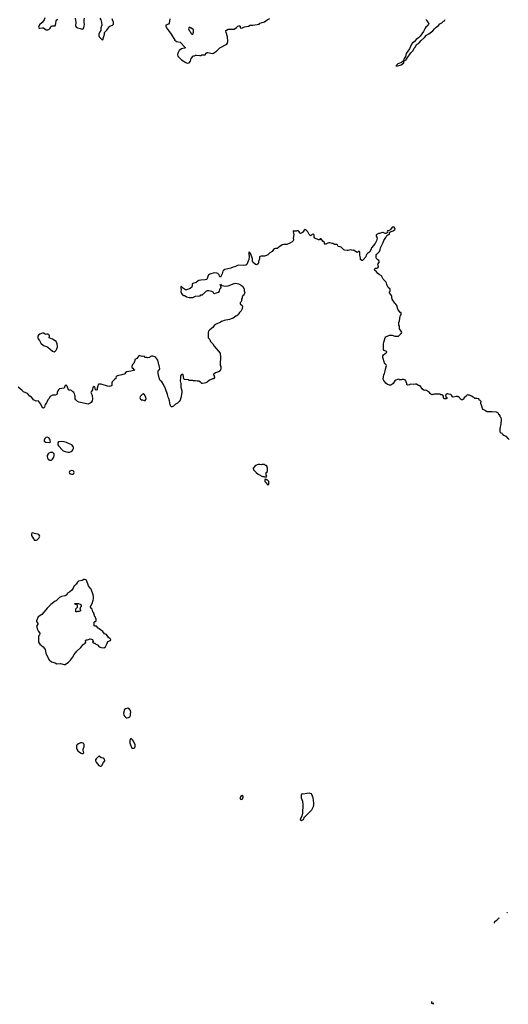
# Model space of a CAD drawing. Header units: inches. Extents: x 2293880 to 2522759, y 823965 to 1006879.
# Tile 24 of 256: x 2368361 to 2379232, y 872649 to 894573. Entities that reach past the tile are written whole.
import ezdxf

# ---------------------------------------------------------------- set-up
doc = ezdxf.new("R2010")
doc.units = ezdxf.units.IN
doc.header["$MEASUREMENT"] = 0
for name, color, linetype in [('C3867', 7, 'Continuous'), ('C3868', 7, 'Continuous'), ('C3869', 7, 'Continuous'), ('C3877', 7, 'Continuous'), ('C3878', 7, 'Continuous'), ('C3879', 7, 'Continuous')]:
    doc.layers.add(name, color=color, linetype=linetype)

msp = doc.modelspace()

# ---------------------------------------------------------------- linework, layer by layer
at = {"layer": 'C3867', "color": 5, "elevation": 120}
msp.add_lwpolyline([(2369750, 878473), (2369714, 878470), (2369668, 878452), (2369636, 878424), (2369627, 878410), (2369623, 878390), (2369623, 878350), (2369631, 878330), (2369655, 878295), (2369690, 878261), (2369730, 878238), (2369750, 878231), (2369770, 878232), (2369788, 878250), (2369773, 878310), (2369773, 878330), (2369792, 878390), (2369792, 878432), (2369785, 878450), (2369770, 878465)], close=True, dxfattribs=at)
at = {"layer": 'C3868', "color": 5}
for points, elevation in [([(2368870, 887595), (2368809, 887571), (2368781, 887550), (2368766, 887530), (2368763, 887510), (2368767, 887490), (2368774, 887470), (2368800, 887430), (2368830, 887371), (2368890, 887321), (2368958, 887298), (2368990, 887279), (2369090, 887191), (2369130, 887181), (2369150, 887191), (2369170, 887215), (2369190, 887246), (2369201, 887279), (2369203, 887310), (2369196, 887350), (2369190, 887373), (2369170, 887407), (2369150, 887425), (2369090, 887461), (2369018, 887490), (2369023, 887530), (2369018, 887550), (2369010, 887561), (2368990, 887572), (2368968, 887572), (2368950, 887567), (2368930, 887572), (2368890, 887592)], 140), ([(2368970, 885277), (2368942, 885270), (2368918, 885250), (2368905, 885210), (2368905, 885185), (2368945, 885165), (2369030, 885162), (2369046, 885170), (2369038, 885190), (2369042, 885210), (2369032, 885232), (2369010, 885259)], 120), ([(2369290, 885178), (2369225, 885175), (2369212, 885150), (2369212, 885110), (2369225, 885085), (2369310, 884985), (2369330, 884971), (2369370, 884958), (2369430, 884945), (2369470, 884945), (2369503, 884957), (2369525, 884975), (2369543, 884997), (2369555, 885025), (2369555, 885050), (2369549, 885070), (2369518, 885110), (2369450, 885135), (2369400, 885160), (2369350, 885174)], 120), ([(2369050, 884938), (2369010, 884921), (2368993, 884907), (2368973, 884870), (2368970, 884850), (2368978, 884818), (2368991, 884790), (2369030, 884763), (2369070, 884767), (2369094, 884790), (2369119, 884830), (2369129, 884870), (2369127, 884907), (2369096, 884936)], 120), ([(2369510, 884534), (2369477, 884523), (2369466, 884514), (2369465, 884490), (2369472, 884470), (2369510, 884451), (2369550, 884452), (2369568, 884470), (2369575, 884490), (2369568, 884510), (2369550, 884528)], 120), ([(2368653, 883147), (2368630, 883138), (2368625, 883125), (2368626, 883090), (2368671, 883010), (2368690, 882987), (2368710, 882982), (2368730, 882985), (2368750, 882991), (2368789, 883030), (2368806, 883070), (2368805, 883090), (2368787, 883107), (2368690, 883129)], 120), ([(2369630, 881389), (2369608, 881390), (2369608, 881452), (2369646, 881490), (2369646, 881530), (2369642, 881542), (2369606, 881550), (2369602, 881562), (2369586, 881570), (2369590, 881574), (2369670, 881571), (2369722, 881550), (2369731, 881531), (2369726, 881510), (2369711, 881490), (2369698, 881450), (2369714, 881430), (2369714, 881410), (2369684, 881396), (2369650, 881395)], 120)]:
    msp.add_lwpolyline(points, close=True, dxfattribs=dict(at, elevation=elevation))
at = {"layer": 'C3868', "color": 5, "elevation": 120}
for points in [[(2370000, 886398), (2369990, 886392), (2369984, 886330), (2369948, 886290), (2369942, 886270), (2369964, 886230), (2369970, 886206), (2369981, 886130), (2369975, 886090), (2369949, 886050), (2369930, 886031), (2369902, 886018), (2369890, 886015), (2369850, 886017), (2369750, 886042), (2369674, 886054), (2369648, 886068), (2369610, 886105), (2369596, 886130), (2369596, 886190), (2369585, 886210), (2369580, 886240), (2369562, 886270), (2369537, 886297), (2369510, 886314), (2369490, 886322), (2369464, 886324), (2369450, 886332), (2369416, 886410), (2369390, 886439), (2369373, 886427), (2369361, 886390), (2369350, 886371), (2369250, 886351), (2369226, 886334), (2369209, 886310), (2369198, 886270), (2369198, 886250), (2369186, 886230), (2369147, 886213), (2369088, 886212), (2369037, 886183), (2369010, 886132), (2368990, 886112), (2368957, 886043), (2368930, 886002), (2368910, 885942), (2368890, 885921), (2368870, 885931), (2368831, 886010), (2368790, 886071), (2368770, 886085), (2368730, 886081), (2368671, 886111), (2368651, 886131), (2368626, 886166), (2368590, 886191), (2368531, 886250), (2368442, 886290), (2368406, 886326), (2368370, 886351), (2368330, 886391)], [(2370000, 881727), (2369993, 881770), (2369949, 881890), (2369939, 881910), (2369894, 881970), (2369874, 882010), (2369849, 882089), (2369838, 882098), (2369810, 882109), (2369790, 882109), (2369750, 882084), (2369670, 882069), (2369646, 882050), (2369618, 882002), (2369585, 881975), (2369572, 881968), (2369550, 881918), (2369522, 881870), (2369470, 881828), (2369432, 881808), (2369425, 881795), (2369398, 881762), (2369374, 881746), (2369294, 881726), (2369250, 881705), (2369170, 881633), (2369150, 881623), (2369055, 881550), (2368971, 881469), (2368945, 881430), (2368851, 881329), (2368770, 881278), (2368738, 881190), (2368738, 881170), (2368762, 881130), (2368762, 881110), (2368738, 881070), (2368741, 881050), (2368751, 881010), (2368778, 880950), (2368806, 880910), (2368798, 880870), (2368781, 880850), (2368779, 880730), (2368783, 880710), (2368791, 880690), (2368808, 880668), (2368886, 880606), (2368925, 880550), (2368946, 880470), (2368985, 880370), (2369017, 880317), (2369070, 880278), (2369150, 880251), (2369190, 880231), (2369270, 880236), (2369350, 880212), (2369370, 880218), (2369449, 880271), (2369489, 880310), (2369539, 880370), (2369570, 880438), (2369630, 880511), (2369723, 880597), (2369770, 880661), (2369818, 880690), (2369829, 880710), (2369825, 880750), (2369830, 880758), (2369850, 880765), (2369870, 880762), (2369930, 880786), (2369962, 880782), (2369982, 880770), (2369990, 880734), (2370000, 880732)], [(2370000, 881373), (2369989, 881390), (2369973, 881450), (2369949, 881470), (2369935, 881490), (2369935, 881510), (2369970, 881572), (2369997, 881650), (2370000, 881681)], [(2370000, 880726), (2369990, 880726), (2369982, 880710), (2369990, 880702), (2370000, 880698)]]:
    msp.add_lwpolyline(points, dxfattribs=at)
at = {"layer": 'C3869', "color": 5, "elevation": 120}
for points in [[(2368922, 894618), (2368904, 894570), (2368890, 894547), (2368864, 894510), (2368805, 894455), (2368781, 894410), (2368784, 894390), (2368790, 894384), (2368810, 894383), (2368866, 894394), (2368890, 894390), (2368950, 894350), (2368970, 894344), (2368990, 894345), (2369007, 894353), (2369037, 894383), (2369051, 894410), (2369070, 894434), (2369130, 894433), (2369150, 894439), (2369166, 894490), (2369174, 894550), (2369189, 894571), (2369212, 894588)], [(2369595, 894610), (2369607, 894510), (2369603, 894443), (2369614, 894410), (2369630, 894397), (2369650, 894390), (2369710, 894378), (2369750, 894365), (2369770, 894369), (2369788, 894392), (2369799, 894430), (2369802, 894470), (2369794, 894510), (2369793, 894570), (2369800, 894610)]]:
    msp.add_lwpolyline(points, dxfattribs=at)
at = {"layer": 'C3877', "color": 5, "elevation": 120}
for points in [[(2370770, 879241), (2370718, 879230), (2370690, 879212), (2370672, 879130), (2370678, 879090), (2370699, 879059), (2370730, 879030), (2370750, 879028), (2370784, 879036), (2370810, 879051), (2370823, 879077), (2370830, 879114), (2370833, 879153), (2370830, 879190), (2370804, 879224)], [(2370850, 878558), (2370830, 878558), (2370815, 878530), (2370811, 878509), (2370813, 878470), (2370825, 878425), (2370851, 878370), (2370870, 878355), (2370890, 878351), (2370910, 878356), (2370924, 878370), (2370933, 878390), (2370929, 878430), (2370890, 878509), (2370870, 878539)], [(2370130, 878173), (2370114, 878170), (2370064, 878116), (2370051, 878090), (2370051, 878070), (2370064, 878044), (2370124, 877964), (2370150, 877951), (2370170, 877951), (2370190, 877965), (2370222, 878030), (2370255, 878070), (2370249, 878110), (2370229, 878129), (2370170, 878141)], [(2373310, 877295), (2373280, 877280), (2373261, 877250), (2373266, 877230), (2373277, 877217), (2373290, 877211), (2373310, 877218), (2373334, 877250), (2373335, 877270), (2373328, 877288)], [(2374810, 877349), (2374750, 877346), (2374670, 877329), (2374646, 877334), (2374630, 877328), (2374625, 877315), (2374624, 877250), (2374651, 877170), (2374659, 877090), (2374653, 876907), (2374638, 876842), (2374602, 876770), (2374602, 876762), (2374630, 876742), (2374673, 876767), (2374700, 876820), (2374718, 876842), (2374772, 876888), (2374859, 876981), (2374879, 877010), (2374898, 877050), (2374907, 877090), (2374907, 877130), (2374901, 877190), (2374888, 877248), (2374863, 877323), (2374850, 877335), (2374826, 877346)]]:
    msp.add_lwpolyline(points, close=True, dxfattribs=at)
at = {"layer": 'C3877', "color": 5, "elevation": 80}
for points in [[(2378924, 874459), (2378930, 874493), (2378943, 874497), (2378979, 874521), (2379008, 874552), (2379015, 874570), (2379037, 874576)], [(2379208, 874688), (2379209, 874690), (2379212, 874690)], [(2377550, 872649), (2377545, 872665), (2377529, 872670), (2377530, 872711)], [(2377553, 872686), (2377557, 872677), (2377558, 872662), (2377550, 872649)]]:
    msp.add_lwpolyline(points, dxfattribs=at)
at = {"layer": 'C3878', "color": 5, "elevation": 120}
for points in [[(2379250, 885222), (2379232, 885250), (2379191, 885291), (2379170, 885302), (2379146, 885306), (2379114, 885330), (2379097, 885357), (2379074, 885370), (2379054, 885390), (2379054, 885470), (2379062, 885490), (2379065, 885550), (2379071, 885570), (2379078, 885678), (2379074, 885710), (2379054, 885730), (2379053, 885753), (2379033, 885773), (2379018, 885778), (2379011, 885811), (2378970, 885832), (2378870, 885845), (2378790, 885842), (2378765, 885845), (2378747, 885853), (2378733, 885853), (2378714, 885870), (2378670, 885892), (2378655, 885915), (2378647, 885970), (2378622, 886030), (2378622, 886058), (2378630, 886066), (2378630, 886074), (2378618, 886078), (2378610, 886094), (2378590, 886094), (2378574, 886130), (2378530, 886141), (2378490, 886141), (2378470, 886151), (2378451, 886171), (2378414, 886194), (2378370, 886211), (2378350, 886211), (2378330, 886222), (2378310, 886214), (2378300, 886200), (2378249, 886151), (2378230, 886125), (2378210, 886111), (2378192, 886112), (2378170, 886122), (2378154, 886150), (2378130, 886172), (2378113, 886173), (2378102, 886182), (2378090, 886185), (2378070, 886185), (2378006, 886166), (2377992, 886172), (2377970, 886214), (2377954, 886230), (2377910, 886234), (2377890, 886242), (2377870, 886242), (2377846, 886230), (2377840, 886220), (2377838, 886210), (2377846, 886190), (2377846, 886170), (2377862, 886162), (2377866, 886150), (2377862, 886138), (2377850, 886134), (2377810, 886134), (2377798, 886138), (2377794, 886150), (2377794, 886190), (2377774, 886210), (2377750, 886222), (2377730, 886222), (2377710, 886232), (2377610, 886232), (2377590, 886238), (2377570, 886231), (2377549, 886231), (2377530, 886222), (2377510, 886232), (2377492, 886250), (2377482, 886270), (2377410, 886318), (2377390, 886322), (2377370, 886314), (2377350, 886322), (2377324, 886344), (2377270, 886418), (2377250, 886431), (2377231, 886431), (2377217, 886437), (2377190, 886459), (2377170, 886461), (2377130, 886451), (2377050, 886454), (2377036, 886444), (2376990, 886438), (2376972, 886450), (2376971, 886470), (2376945, 886545), (2376900, 886560), (2376870, 886561), (2376850, 886551), (2376812, 886552), (2376804, 886564), (2376789, 886571), (2376728, 886550), (2376710, 886532), (2376670, 886476), (2376630, 886441), (2376610, 886435), (2376590, 886435), (2376545, 886450), (2376510, 886481), (2376461, 886541), (2376451, 886570), (2376466, 886670), (2376476, 886690), (2376498, 886790), (2376522, 886870), (2376512, 886890), (2376491, 886911), (2376475, 886935), (2376441, 887050), (2376439, 887070), (2376442, 887090), (2376459, 887110), (2376531, 887170), (2376523, 887183), (2376472, 887210), (2376458, 887230), (2376456, 887350), (2376461, 887390), (2376490, 887486), (2376510, 887508), (2376590, 887548), (2376650, 887548), (2376710, 887528), (2376790, 887528), (2376850, 887586), (2376862, 887610), (2376854, 887630), (2376824, 887664), (2376814, 887690), (2376814, 887750), (2376794, 887770), (2376794, 887830), (2376812, 887868), (2376826, 887970), (2376831, 887990), (2376845, 888010), (2376851, 888030), (2376852, 888050), (2376830, 888056), (2376801, 888081), (2376771, 888131), (2376751, 888211), (2376730, 888242), (2376710, 888262), (2376651, 888351), (2376638, 888390), (2376638, 888410), (2376630, 888434), (2376592, 888490), (2376592, 888510), (2376602, 888530), (2376602, 888570), (2376562, 888610), (2376530, 888674), (2376522, 888710), (2376510, 888734), (2376450, 888792), (2376410, 888872), (2376357, 888897), (2376330, 888918), (2376310, 888952), (2376290, 888974), (2376262, 888990), (2376254, 889010), (2376270, 889038), (2376310, 889038), (2376331, 889049), (2376341, 889070), (2376331, 889130), (2376359, 889170), (2376361, 889190), (2376351, 889210), (2376304, 889244), (2376289, 889269), (2376289, 889310), (2376296, 889330), (2376309, 889351), (2376340, 889380), (2376366, 889414), (2376380, 889450), (2376388, 889492), (2376448, 889610), (2376462, 889658), (2376510, 889725), (2376532, 889768), (2376550, 889783), (2376582, 889790), (2376598, 889842), (2376623, 889857), (2376670, 889869), (2376712, 889910), (2376710, 889934), (2376694, 889950), (2376670, 889962), (2376650, 889954), (2376630, 889934), (2376618, 889910), (2376595, 889885), (2376570, 889872), (2376548, 889870), (2376538, 889850), (2376546, 889830), (2376536, 889824), (2376510, 889812), (2376490, 889812), (2376450, 889838), (2376430, 889838), (2376370, 889812), (2376346, 889810), (2376296, 889784), (2376289, 889770), (2376289, 889750), (2376309, 889730), (2376318, 889710), (2376299, 889650), (2376272, 889590), (2376187, 889493), (2376170, 889446), (2376141, 889399), (2376096, 889364), (2376078, 889342), (2376064, 889290), (2375990, 889211), (2375970, 889212), (2375946, 889230), (2375945, 889270), (2375931, 889330), (2375931, 889390), (2375922, 889410), (2375910, 889422), (2375895, 889405), (2375870, 889392), (2375790, 889442), (2375770, 889434), (2375730, 889445), (2375670, 889431), (2375650, 889431), (2375590, 889443), (2375570, 889451), (2375510, 889507), (2375490, 889516), (2375450, 889522), (2375424, 889564), (2375414, 889570), (2375370, 889565), (2375350, 889572), (2375330, 889591), (2375310, 889591), (2375264, 889604), (2375236, 889604), (2375220, 889600), (2375170, 889572), (2375153, 889573), (2375144, 889584), (2375142, 889610), (2375103, 889643), (2375070, 889692), (2375050, 889694), (2375030, 889674), (2375010, 889672), (2374930, 889712), (2374912, 889730), (2374910, 889774), (2374902, 889790), (2374890, 889798), (2374870, 889791), (2374850, 889772), (2374830, 889762), (2374798, 889790), (2374770, 889852), (2374732, 889890), (2374710, 889898), (2374690, 889885), (2374650, 889831), (2374610, 889816), (2374591, 889830), (2374570, 889862), (2374555, 889875), (2374530, 889871), (2374510, 889861), (2374465, 889865), (2374448, 889872), (2374442, 889850), (2374457, 889790), (2374449, 889710), (2374454, 889670), (2374442, 889650), (2374422, 889630), (2374370, 889598), (2374306, 889570), (2374235, 889565), (2374202, 889558), (2374129, 889511), (2374110, 889492), (2374090, 889482), (2374050, 889478), (2374030, 889471), (2374006, 889454), (2373982, 889410), (2373930, 889383), (2373882, 889338), (2373850, 889319), (2373810, 889305), (2373734, 889306), (2373710, 889302), (2373698, 889290), (2373695, 889250), (2373674, 889190), (2373675, 889150), (2373670, 889134), (2373630, 889112), (2373610, 889122), (2373550, 889172), (2373544, 889190), (2373544, 889250), (2373537, 889270), (2373507, 889350), (2373485, 889390), (2373470, 889405), (2373461, 889390), (2373459, 889361), (2373470, 889290), (2373462, 889230), (2373415, 889125), (2373393, 889107), (2373330, 889097), (2373230, 889105), (2373210, 889099), (2373166, 889074), (2373110, 889061), (2373059, 889041), (2372990, 889022), (2372922, 889010), (2372894, 888990), (2372879, 888970), (2372869, 888911), (2372830, 888838), (2372810, 888862), (2372799, 888890), (2372770, 888921), (2372750, 888931), (2372690, 888937), (2372590, 888907), (2372565, 888890), (2372545, 888855), (2372530, 888805), (2372514, 888786), (2372490, 888779), (2372390, 888774), (2372350, 888766), (2372327, 888753), (2372290, 888721), (2372210, 888698), (2372198, 888690), (2372198, 888650), (2372190, 888614), (2372156, 888584), (2372070, 888558), (2372050, 888561), (2372005, 888590), (2371970, 888622), (2371962, 888622), (2371950, 888632), (2371946, 888630), (2371947, 888593), (2371954, 888574), (2371949, 888510), (2371960, 888480), (2371990, 888438), (2372009, 888429), (2372030, 888429), (2372043, 888423), (2372070, 888404), (2372130, 888390), (2372170, 888386), (2372210, 888390), (2372270, 888414), (2372358, 888422), (2372373, 888427), (2372390, 888446), (2372430, 888446), (2372438, 888462), (2372453, 888467), (2372512, 888528), (2372540, 888540), (2372570, 888542), (2372626, 888530), (2372655, 888515), (2372670, 888486), (2372690, 888478), (2372790, 888506), (2372807, 888530), (2372811, 888570), (2372832, 888590), (2372842, 888610), (2372834, 888646), (2372838, 888658), (2372830, 888654), (2372822, 888670), (2372830, 888686), (2372840, 888660), (2372855, 888655), (2372950, 888638), (2372996, 888644), (2373130, 888699), (2373170, 888703), (2373229, 888689), (2373290, 888659), (2373330, 888622), (2373354, 888570), (2373356, 888536), (2373368, 888490), (2373356, 888464), (2373340, 888440), (2373329, 888431), (2373310, 888394), (2373308, 888370), (2373298, 888350), (2373298, 888310), (2373280, 888280), (2373268, 888270), (2373270, 888246), (2373308, 888210), (2373315, 888195), (2373310, 888134), (2373290, 888092), (2373250, 888052), (2373235, 888030), (2373229, 888010), (2373190, 887978), (2373168, 887970), (2373108, 887930), (2373068, 887910), (2373026, 887894), (2372910, 887874), (2372870, 887859), (2372850, 887856), (2372830, 887841), (2372730, 887793), (2372690, 887761), (2372661, 887719), (2372595, 887670), (2372565, 887635), (2372555, 887610), (2372555, 887490), (2372589, 887450), (2372609, 887410), (2372657, 887357), (2372690, 887304), (2372823, 887150), (2372830, 887050), (2372823, 886910), (2372825, 886870), (2372833, 886850), (2372833, 886810), (2372829, 886770), (2372822, 886758), (2372785, 886735), (2372718, 886710), (2372686, 886690), (2372670, 886674), (2372668, 886670), (2372687, 886647), (2372688, 886628), (2372706, 886610), (2372670, 886574), (2372650, 886574), (2372610, 886552), (2372586, 886550), (2372530, 886502), (2372506, 886490), (2372470, 886478), (2372430, 886472), (2372410, 886474), (2372384, 886504), (2372350, 886522), (2372310, 886522), (2372270, 886532), (2372230, 886532), (2372210, 886542), (2372130, 886542), (2372110, 886552), (2372030, 886562), (2372010, 886574), (2371996, 886670), (2371990, 886675), (2371970, 886675), (2371950, 886664), (2371939, 886630), (2371940, 886590), (2371935, 886530), (2371944, 886470), (2371947, 886387), (2371967, 886310), (2371969, 886270), (2371946, 886150), (2371930, 886102), (2371910, 886072), (2371879, 886041), (2371870, 886032), (2371829, 886011), (2371786, 885970), (2371750, 885954), (2371730, 885954), (2371710, 885994), (2371691, 886090), (2371677, 886137), (2371661, 886170), (2371647, 886230), (2371606, 886350), (2371563, 886450), (2371521, 886510), (2371490, 886538), (2371470, 886571), (2371445, 886695), (2371442, 886750), (2371450, 886766), (2371470, 886786), (2371482, 886810), (2371470, 886834), (2371431, 886990), (2371410, 887025), (2371391, 887051), (2371370, 887066), (2371324, 887084), (2371290, 887081), (2371269, 887071), (2371250, 887051), (2371210, 887046), (2371188, 887052), (2371153, 887053), (2371130, 887082), (2371083, 887077), (2371061, 887081), (2371030, 887096), (2371009, 887091), (2370970, 887032), (2370926, 887010), (2370926, 886970), (2370908, 886952), (2370906, 886930), (2370870, 886894), (2370854, 886850), (2370859, 886830), (2370875, 886815), (2370890, 886788), (2370926, 886770), (2370835, 886745), (2370746, 886730), (2370708, 886710), (2370706, 886690), (2370630, 886663), (2370535, 886645), (2370510, 886631), (2370502, 886610), (2370506, 886590), (2370470, 886565), (2370418, 886510), (2370408, 886490), (2370409, 886430), (2370390, 886411), (2370350, 886406), (2370312, 886412), (2370170, 886456), (2370123, 886457), (2370108, 886450), (2370102, 886410), (2370082, 886370), (2370088, 886330), (2370070, 886321), (2370045, 886330), (2370041, 886370), (2370030, 886398), (2370010, 886405), (2370000, 886398)], [(2370000, 881681), (2370003, 881710), (2370000, 881727)], [(2370000, 880698), (2370013, 880693), (2370034, 880690), (2370054, 880670), (2370090, 880652), (2370130, 880612), (2370170, 880592), (2370230, 880585), (2370269, 880611), (2370295, 880650), (2370322, 880730), (2370378, 880750), (2370389, 880770), (2370375, 880790), (2370339, 880819), (2370290, 880882), (2370250, 880902), (2370210, 880949), (2370126, 881006), (2370110, 881028), (2370070, 881066), (2370030, 881066), (2370020, 881080), (2370020, 881160), (2370030, 881174), (2370050, 881174), (2370066, 881190), (2370066, 881230), (2370047, 881247), (2370046, 881270), (2370028, 881290), (2370028, 881310), (2370002, 881370), (2370000, 881373)], [(2370000, 880732), (2370014, 880730), (2370010, 880726), (2370000, 880726)]]:
    msp.add_lwpolyline(points, dxfattribs=at)
for points in [[(2371110, 886239), (2371090, 886235), (2371047, 886193), (2371037, 886157), (2371040, 886140), (2371050, 886122), (2371070, 886111), (2371091, 886111), (2371130, 886094), (2371150, 886094), (2371170, 886114), (2371178, 886130), (2371169, 886170), (2371140, 886220)], [(2373670, 884668), (2373610, 884648), (2373554, 884590), (2373554, 884570), (2373562, 884562), (2373565, 884550), (2373622, 884490), (2373670, 884452), (2373764, 884404), (2373790, 884402), (2373810, 884394), (2373850, 884394), (2373858, 884410), (2373846, 884430), (2373846, 884490), (2373878, 884510), (2373878, 884590), (2373868, 884608), (2373867, 884627), (2373850, 884646), (2373830, 884646), (2373810, 884666), (2373750, 884666), (2373730, 884658), (2373707, 884667)], [(2373830, 884346), (2373814, 884330), (2373814, 884290), (2373834, 884270), (2373838, 884258), (2373853, 884253), (2373858, 884238), (2373873, 884233), (2373878, 884218), (2373890, 884214), (2373906, 884230), (2373906, 884290), (2373870, 884326), (2373850, 884326)]]:
    msp.add_lwpolyline(points, close=True, dxfattribs=at)
at = {"layer": 'C3879', "color": 5, "elevation": 120}
for points in [[(2370145, 894610), (2370165, 894570), (2370181, 894510), (2370185, 894450), (2370169, 894390), (2370166, 894370), (2370169, 894350), (2370165, 894335), (2370141, 894299), (2370121, 894250), (2370121, 894210), (2370130, 894189), (2370170, 894144), (2370190, 894129), (2370210, 894126), (2370247, 894250), (2370251, 894290), (2370301, 894339), (2370350, 894415), (2370370, 894432), (2370425, 894450), (2370447, 894473), (2370448, 894510), (2370420, 894590)], [(2371699, 894590), (2371690, 894494), (2371670, 894471), (2371609, 894450), (2371609, 894430), (2371629, 894390), (2371670, 894330), (2371734, 894250), (2371815, 894115), (2371850, 894090), (2371933, 894070), (2372051, 893950), (2372030, 893937), (2371988, 893932), (2371958, 893922), (2371910, 893886), (2371882, 893830), (2371875, 893790), (2371882, 893762), (2371962, 893682), (2372058, 893618), (2372086, 893606), (2372130, 893611), (2372159, 893650), (2372177, 893710), (2372220, 893760), (2372230, 893779), (2372250, 893769), (2372270, 893781), (2372290, 893785), (2372370, 893773), (2372390, 893777), (2372411, 893789), (2372470, 893787), (2372490, 893794), (2372510, 893829), (2372530, 893842), (2372550, 893842), (2372650, 893822), (2372670, 893829), (2372738, 893870), (2372811, 893949), (2372970, 894029), (2372986, 894050), (2372993, 894087), (2372988, 894190), (2372955, 894290), (2372951, 894329), (2372961, 894339), (2373000, 894360), (2373030, 894365), (2373070, 894365), (2373110, 894359), (2373130, 894362), (2373184, 894396), (2373214, 894430), (2373236, 894436), (2373250, 894438), (2373266, 894430), (2373266, 894390), (2373307, 894387), (2373364, 894416), (2373451, 894429), (2373490, 894454), (2373550, 894449), (2373686, 894474), (2373707, 894493), (2373730, 894504), (2373810, 894529), (2373870, 894569), (2373923, 894597)], [(2377395, 894575), (2377426, 894550), (2377426, 894530), (2377466, 894490), (2377459, 894470), (2377436, 894444), (2377429, 894430), (2377397, 894403), (2377379, 894381), (2377347, 894310), (2377271, 894209), (2377232, 894168), (2377186, 894134), (2377139, 894081), (2377104, 894056), (2377078, 894030), (2377033, 893927), (2376963, 893817), (2376944, 893756), (2376916, 893710), (2376909, 893689), (2376907, 893653), (2376890, 893651), (2376859, 893621), (2376775, 893590), (2376749, 893570), (2376744, 893556), (2376730, 893548), (2376767, 893547), (2376830, 893558), (2376852, 893568), (2376905, 893610), (2376911, 893631), (2376913, 893667), (2376927, 893667), (2376950, 893676), (2376970, 893694), (2376988, 893732), (2377036, 893790), (2377064, 893836), (2377116, 893890), (2377141, 893939), (2377165, 893970), (2377190, 894019), (2377210, 894036), (2377235, 894045), (2377250, 894057), (2377296, 894110), (2377370, 894173), (2377413, 894227), (2377462, 894258), (2377554, 894326), (2377591, 894370), (2377631, 894410), (2377677, 894443), (2377710, 894482), (2377750, 894502), (2377790, 894538), (2377814, 894550), (2377824, 894576)]]:
    msp.add_lwpolyline(points, dxfattribs=at)
msp.add_lwpolyline([(2372150, 894398), (2372130, 894398), (2372122, 894390), (2372118, 894370), (2372132, 894330), (2372151, 894311), (2372170, 894274), (2372190, 894254), (2372210, 894254), (2372227, 894293), (2372226, 894350), (2372187, 894387), (2372168, 894388)], close=True, dxfattribs=at)

doc.saveas('drawing.dxf')
